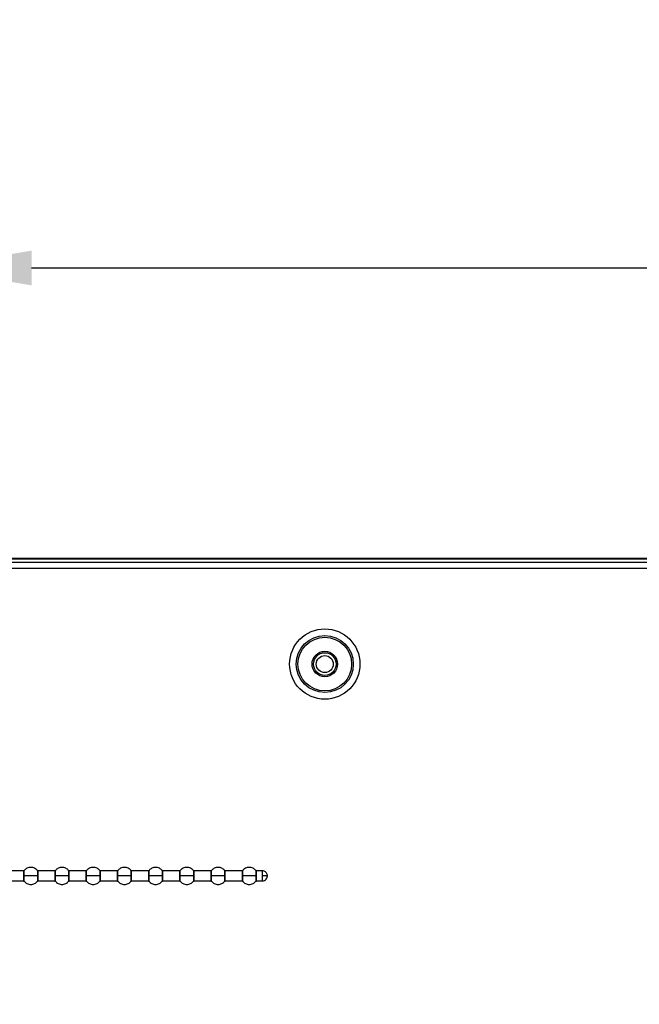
# Model space of a CAD drawing. Header units: millimetres. Extents: x 0 to 1118, y 0 to 864.
# Tile 62 of 69: x 809 to 836, y 452 to 495. Entities that reach past the tile are written whole.
import ezdxf

# ---------------------------------------------------------------- set-up
doc = ezdxf.new("R2010")
doc.units = ezdxf.units.MM
doc.header["$PDSIZE"] = -1
doc.styles.add('SLDTEXTSTYLE0', font='meiryo.ttc', dxfattribs={"width": 0.605})
doc.dimstyles.new('SLDDIMSTYLE3', dxfattribs={"dimtxt": 7.191292, "dimasz": 4.572, "dimexe": 0, "dimexo": 0.0625, "dimgap": 1.797823, "dimtad": 0, "dimtih": 1, "dimtoh": 1, "dimdec": 1, "dimlfac": 4, "dimrnd": 1e-09, "dimzin": 4, "dimdsep": 46, "dimtxsty": 'SLDTEXTSTYLE0', "dimsah": 1, "dimcen": 0.09, "dimadec": 0, "dimazin": 1, "dimtfac": 1, "dimtofl": 0, "dimtmove": 0, "dimatfit": 3, "dimfxl": 1, "dimfrac": 2, "dimtolj": 1, "dimtzin": 12, "dimarcsym": 0})

# ---------------------------------------------------------------- blocks, each defined once
blk = doc.blocks.new('_D_9')
at = {"color": 0, "linetype": 'Continuous', "lineweight": -2}
for p, q in [((805.003, 438.097), (805.003, 484.049)), ((809.575, 484.049), (842.716, 484.049)), ((900.431, 484.049), (867.291, 484.049)), ((905.003, 438.097), (905.003, 484.049))]:
    blk.add_line(p, q, dxfattribs=at)
at = {"color": 0}
for points in [[(809.575, 484.811), (809.575, 483.287), (805.003, 484.049)], [(900.431, 483.287), (900.431, 484.811), (905.003, 484.049)]]:
    blk.add_solid(points, dxfattribs=at)
at = {"layer": 'Defpoints', "color": 0}
for p in [(905.003, 484.049), (805.003, 438.034), (905.003, 438.034)]:
    blk.add_point(p, dxfattribs=at)
at = {"color": 0, "lineweight": 0, "insert": (855.003, 494.863), "char_height": 7.1913, "attachment_point": 2, "style": 'SLDTEXTSTYLE0'}
blk.add_mtext('\\A1;400.0\\P(15.75)', dxfattribs=at)

msp = doc.modelspace()

# ---------------------------------------------------------------- linework, layer by layer
at = {"color": 7, "linetype": 'Continuous', "lineweight": 30}
for p, q in [((708.6521, 471.2691), (838.0722, 471.2691)), ((708.6521, 471.2341), (838.071, 471.2341)), ((704.101, 470.8191), (1005.906, 470.8191)), ((1005.7292, 471.0691), (704.2778, 471.0691)), ((809.2237, 457.4878), (808.4851, 457.4878)), ((810.5987, 457.4878), (809.8601, 457.4878)), ((811.9737, 457.4878), (811.2351, 457.4878)), ((813.3487, 457.4878), (812.6101, 457.4878)), ((814.7237, 457.4878), (813.9851, 457.4878)), ((816.0987, 457.4878), (815.3601, 457.4878)), ((817.4737, 457.4878), (816.7351, 457.4878)), ((818.8487, 457.4878), (818.1101, 457.4878)), ((819.7419, 457.4878), (819.4851, 457.4878)), ((808.4851, 457.0378), (809.2237, 457.0378)), ((809.8601, 457.0378), (810.5987, 457.0378)), ((811.2351, 457.0378), (811.9737, 457.0378)), ((812.6101, 457.0378), (813.3487, 457.0378)), ((813.9851, 457.0378), (814.7237, 457.0378)), ((815.3601, 457.0378), (816.0987, 457.0378)), ((816.7062, 457.2628), (816.7062, 457.2157)), ((816.7351, 457.0378), (817.4737, 457.0378)), ((818.1101, 457.0378), (818.8487, 457.0378)), ((819.4851, 457.0378), (819.7419, 457.0378))]:
    msp.add_line(p, q, dxfattribs=at)
at = {"color": 8, "linetype": 'Continuous', "lineweight": 30}
for p, q in [((809.2237, 457.4878), (809.2237, 457.2628)), ((809.8312, 457.5014), (809.8312, 457.2628)), ((809.8601, 457.2628), (809.8601, 457.4878)), ((810.5987, 457.4878), (810.5987, 457.2628)), ((811.2062, 457.5014), (811.2062, 457.2628)), ((811.2351, 457.2628), (811.2351, 457.4878)), ((811.9737, 457.4878), (811.9737, 457.2628)), ((812.5812, 457.5014), (812.5812, 457.2628)), ((812.6101, 457.2628), (812.6101, 457.4878)), ((813.3487, 457.4878), (813.3487, 457.2628)), ((813.9562, 457.5014), (813.9562, 457.2628)), ((813.9851, 457.2628), (813.9851, 457.4878)), ((814.7237, 457.4878), (814.7237, 457.2628)), ((815.3312, 457.5014), (815.3312, 457.2628)), ((815.3601, 457.2628), (815.3601, 457.4878)), ((816.0987, 457.4878), (816.0987, 457.2628)), ((816.7062, 457.5014), (816.7062, 457.2628)), ((816.7351, 457.2184), (816.7351, 457.4878)), ((817.4737, 457.4878), (817.4737, 457.2628)), ((818.0812, 457.5014), (818.0812, 457.2628)), ((818.1101, 457.2628), (818.1101, 457.4878)), ((818.8487, 457.4878), (818.8487, 457.2628)), ((819.4562, 457.5014), (819.4562, 457.2628)), ((819.4851, 457.2628), (819.4851, 457.4878)), ((819.7419, 457.4878), (819.7419, 457.2628)), ((809.2237, 457.2628), (809.2237, 457.0378)), ((809.2527, 457.0242), (809.2527, 457.2628)), ((809.8312, 457.2628), (809.8312, 457.0242)), ((809.8601, 457.0378), (809.8601, 457.2628)), ((810.5987, 457.2628), (810.5987, 457.0378)), ((810.6277, 457.0242), (810.6277, 457.2628)), ((811.2062, 457.2628), (811.2062, 457.0242)), ((811.2351, 457.0378), (811.2351, 457.2628)), ((811.9737, 457.2628), (811.9737, 457.0378)), ((812.0027, 457.0242), (812.0027, 457.2628)), ((812.5812, 457.2628), (812.5812, 457.0242)), ((812.6101, 457.0378), (812.6101, 457.2628)), ((813.3487, 457.2628), (813.3487, 457.0378)), ((813.3777, 457.0242), (813.3777, 457.2628)), ((813.9562, 457.2628), (813.9562, 457.0242)), ((813.9851, 457.0378), (813.9851, 457.2628)), ((814.7237, 457.2628), (814.7237, 457.0378)), ((814.7527, 457.0242), (814.7527, 457.2628)), ((815.3312, 457.2628), (815.3312, 457.0242)), ((815.3601, 457.0378), (815.3601, 457.2628)), ((816.0987, 457.2628), (816.0987, 457.0378)), ((816.1277, 457.0242), (816.1277, 457.2628)), ((816.7062, 457.2157), (816.7062, 457.0242)), ((816.7351, 457.0378), (816.7351, 457.2184)), ((817.4737, 457.2628), (817.4737, 457.0378)), ((817.5027, 457.0242), (817.5027, 457.2628)), ((818.0812, 457.2628), (818.0812, 457.0242)), ((818.1101, 457.0378), (818.1101, 457.2628)), ((818.8487, 457.2628), (818.8487, 457.0378)), ((818.8777, 457.0242), (818.8777, 457.2628)), ((819.4562, 457.2628), (819.4562, 457.0242)), ((819.4851, 457.0378), (819.4851, 457.2628)), ((819.7419, 457.2628), (819.7419, 457.0378))]:
    msp.add_line(p, q, dxfattribs=at)
at = {"color": 7, "linetype": 'Continuous', "lineweight": 30}
for radius in [1.55, 1.2561, 1.1826, 0.5625, 0.5, 0.375]:
    msp.add_circle((822.496, 466.5966), radius, dxfattribs=at)
for points, knots in [([(809.8312, 457.5014), (809.814, 457.5199), (809.7784, 457.5583), (809.7093, 457.6016), (809.6292, 457.631), (809.5419, 457.6412), (809.4547, 457.631), (809.3745, 457.6016), (809.3054, 457.5583), (809.2698, 457.5199), (809.2527, 457.5014)], [0, 0, 0, 0, 0.1143096, 0.2373131, 0.3668813, 0.5, 0.6331187, 0.7626869, 0.8856904, 1, 1, 1, 1]), ([(809.8601, 457.4878), (809.8574, 457.488), (809.8519, 457.4883), (809.8439, 457.4912), (809.8367, 457.4955), (809.833, 457.4995), (809.8311, 457.5015)], [0, 0, 0, 0, 0.2469988, 0.5001123, 0.7531668, 1, 1, 1, 1]), ([(811.2062, 457.5014), (811.189, 457.5199), (811.1534, 457.5583), (811.0843, 457.6016), (811.0042, 457.631), (810.9169, 457.6412), (810.8297, 457.631), (810.7495, 457.6016), (810.6804, 457.5583), (810.6448, 457.5199), (810.6277, 457.5014)], [0, 0, 0, 0, 0.1143096, 0.2373131, 0.3668813, 0.5, 0.6331187, 0.7626869, 0.8856904, 1, 1, 1, 1]), ([(811.2351, 457.4878), (811.2324, 457.488), (811.2269, 457.4883), (811.2189, 457.4912), (811.2117, 457.4955), (811.208, 457.4995), (811.2061, 457.5015)], [0, 0, 0, 0, 0.2469988, 0.5001123, 0.7531668, 1, 1, 1, 1]), ([(812.5812, 457.5014), (812.564, 457.5199), (812.5284, 457.5583), (812.4593, 457.6016), (812.3792, 457.631), (812.2919, 457.6412), (812.2047, 457.631), (812.1245, 457.6016), (812.0554, 457.5583), (812.0198, 457.5199), (812.0027, 457.5014)], [0, 0, 0, 0, 0.1143096, 0.2373131, 0.3668813, 0.5, 0.6331187, 0.7626869, 0.8856904, 1, 1, 1, 1]), ([(812.6101, 457.4878), (812.6074, 457.488), (812.6019, 457.4883), (812.5939, 457.4912), (812.5867, 457.4955), (812.583, 457.4995), (812.5811, 457.5015)], [0, 0, 0, 0, 0.2469988, 0.5001123, 0.7531668, 1, 1, 1, 1]), ([(813.9562, 457.5014), (813.939, 457.5199), (813.9034, 457.5583), (813.8343, 457.6016), (813.7542, 457.631), (813.6669, 457.6412), (813.5797, 457.631), (813.4995, 457.6016), (813.4304, 457.5583), (813.3948, 457.5199), (813.3777, 457.5014)], [0, 0, 0, 0, 0.1143096, 0.2373131, 0.3668813, 0.5, 0.6331187, 0.7626869, 0.8856904, 1, 1, 1, 1]), ([(813.9851, 457.4878), (813.9824, 457.488), (813.9769, 457.4883), (813.9689, 457.4912), (813.9617, 457.4955), (813.958, 457.4995), (813.9561, 457.5015)], [0, 0, 0, 0, 0.2469988, 0.5001123, 0.7531668, 1, 1, 1, 1]), ([(815.3312, 457.5014), (815.314, 457.5199), (815.2784, 457.5583), (815.2093, 457.6016), (815.1292, 457.631), (815.0419, 457.6412), (814.9547, 457.631), (814.8745, 457.6016), (814.8054, 457.5583), (814.7698, 457.5199), (814.7527, 457.5014)], [0, 0, 0, 0, 0.1143096, 0.2373131, 0.3668813, 0.5, 0.6331187, 0.7626869, 0.8856904, 1, 1, 1, 1]), ([(815.3601, 457.4878), (815.3574, 457.488), (815.3519, 457.4883), (815.3439, 457.4912), (815.3367, 457.4955), (815.333, 457.4995), (815.3311, 457.5015)], [0, 0, 0, 0, 0.2469988, 0.5001123, 0.7531668, 1, 1, 1, 1]), ([(816.7062, 457.5014), (816.689, 457.5199), (816.6534, 457.5583), (816.5843, 457.6016), (816.5042, 457.631), (816.4169, 457.6412), (816.3297, 457.631), (816.2495, 457.6016), (816.1804, 457.5583), (816.1448, 457.5199), (816.1277, 457.5014)], [0, 0, 0, 0, 0.1143096, 0.2373131, 0.3668813, 0.5, 0.6331187, 0.7626869, 0.8856904, 1, 1, 1, 1]), ([(816.7351, 457.4878), (816.7324, 457.488), (816.7269, 457.4883), (816.719, 457.4911), (816.7118, 457.4954), (816.7081, 457.4994), (816.7062, 457.5014)], [0, 0, 0, 0, 0.2469432, 0.4999995, 0.753056, 1, 1, 1, 1]), ([(818.0812, 457.5014), (818.064, 457.5199), (818.0284, 457.5583), (817.9593, 457.6016), (817.8792, 457.631), (817.7919, 457.6412), (817.7047, 457.631), (817.6245, 457.6016), (817.5554, 457.5583), (817.5198, 457.5199), (817.5027, 457.5014)], [0, 0, 0, 0, 0.1143096, 0.2373131, 0.3668813, 0.5, 0.6331187, 0.7626869, 0.8856904, 1, 1, 1, 1]), ([(818.1101, 457.4878), (818.1074, 457.488), (818.1019, 457.4883), (818.0939, 457.4912), (818.0867, 457.4955), (818.083, 457.4995), (818.0811, 457.5015)], [0, 0, 0, 0, 0.2469988, 0.5001123, 0.7531668, 1, 1, 1, 1]), ([(819.4562, 457.5014), (819.439, 457.5199), (819.4034, 457.5583), (819.3343, 457.6016), (819.2542, 457.631), (819.1669, 457.6412), (819.0797, 457.631), (818.9995, 457.6016), (818.9304, 457.5583), (818.8948, 457.5199), (818.8777, 457.5014)], [0, 0, 0, 0, 0.1143096, 0.2373131, 0.3668813, 0.5, 0.6331187, 0.7626869, 0.8856904, 1, 1, 1, 1]), ([(819.4851, 457.4878), (819.4824, 457.488), (819.4769, 457.4883), (819.4689, 457.4912), (819.4617, 457.4955), (819.458, 457.4995), (819.4561, 457.5015)], [0, 0, 0, 0, 0.2469988, 0.5001123, 0.7531668, 1, 1, 1, 1]), ([(819.9669, 457.2628), (819.9653, 457.2829), (819.962, 457.3251), (819.9344, 457.3855), (819.8869, 457.4402), (819.82, 457.48), (819.7674, 457.4853), (819.7419, 457.4878)], [0, 0, 0, 0, 0.1712697, 0.3580735, 0.5538408, 0.7837823, 1, 1, 1, 1]), ([(809.2527, 457.2628), (809.248, 457.2628), (809.2398, 457.2628), (809.2286, 457.2628), (809.2237, 457.2628)], [0, 0, 0, 0, 0.56000001, 1, 1, 1, 1]), ([(809.2237, 457.0378), (809.2264, 457.0376), (809.232, 457.0373), (809.2398, 457.0345), (809.247, 457.0302), (809.2508, 457.0261), (809.2527, 457.0242)], [0, 0, 0, 0, 0.2469433, 0.5, 0.7530567, 1, 1, 1, 1]), ([(809.8312, 457.2628), (809.8042, 457.2628), (809.7475, 457.2628), (809.6298, 457.2628), (809.4929, 457.2628), (809.3543, 457.2628), (809.2854, 457.2628), (809.2527, 457.2628)], [0, 0, 0, 0, 0.174207, 0.3654413, 0.5645272, 0.7930043, 1, 1, 1, 1]), ([(809.2527, 457.0242), (809.2698, 457.0057), (809.3054, 456.9673), (809.3745, 456.924), (809.4547, 456.8946), (809.5419, 456.8844), (809.6292, 456.8946), (809.7093, 456.924), (809.7784, 456.9673), (809.814, 457.0057), (809.8312, 457.0242)], [0, 0, 0, 0, 0.1143096, 0.2373131, 0.3668813, 0.5, 0.6331187, 0.7626869, 0.8856904, 1, 1, 1, 1]), ([(809.8311, 457.024), (809.833, 457.026), (809.8367, 457.0301), (809.8439, 457.0344), (809.8519, 457.0373), (809.8574, 457.0376), (809.8601, 457.0378)], [0, 0, 0, 0, 0.2468332, 0.49988767, 0.75300116, 1, 1, 1, 1]), ([(809.8312, 457.2628), (809.8358, 457.2628), (809.8441, 457.2628), (809.8552, 457.2628), (809.8601, 457.2628)], [0, 0, 0, 0, 0.56, 1, 1, 1, 1]), ([(810.6277, 457.2628), (810.623, 457.2628), (810.6148, 457.2628), (810.6036, 457.2628), (810.5987, 457.2628)], [0, 0, 0, 0, 0.56, 1, 1, 1, 1]), ([(810.5987, 457.0378), (810.6014, 457.0376), (810.607, 457.0373), (810.6148, 457.0345), (810.622, 457.0302), (810.6258, 457.0261), (810.6277, 457.0242)], [0, 0, 0, 0, 0.2469433, 0.5, 0.7530567, 1, 1, 1, 1]), ([(811.2062, 457.2628), (811.1792, 457.2628), (811.1225, 457.2628), (811.0048, 457.2628), (810.8679, 457.2628), (810.7293, 457.2628), (810.6604, 457.2628), (810.6277, 457.2628)], [0, 0, 0, 0, 0.174207, 0.3654413, 0.5645272, 0.7930043, 1, 1, 1, 1]), ([(810.6277, 457.0242), (810.6448, 457.0057), (810.6804, 456.9673), (810.7495, 456.924), (810.8297, 456.8946), (810.9169, 456.8844), (811.0042, 456.8946), (811.0843, 456.924), (811.1534, 456.9673), (811.189, 457.0057), (811.2062, 457.0242)], [0, 0, 0, 0, 0.1143096, 0.2373131, 0.3668813, 0.5, 0.6331187, 0.7626869, 0.8856904, 1, 1, 1, 1]), ([(811.2061, 457.024), (811.208, 457.026), (811.2117, 457.0301), (811.2189, 457.0344), (811.2269, 457.0373), (811.2324, 457.0376), (811.2351, 457.0378)], [0, 0, 0, 0, 0.2468332, 0.4998877, 0.7530012, 1, 1, 1, 1]), ([(811.2062, 457.2628), (811.2108, 457.2628), (811.2191, 457.2628), (811.2302, 457.2628), (811.2351, 457.2628)], [0, 0, 0, 0, 0.56, 1, 1, 1, 1]), ([(812.0027, 457.2628), (811.998, 457.2628), (811.9898, 457.2628), (811.9786, 457.2628), (811.9737, 457.2628)], [0, 0, 0, 0, 0.56, 1, 1, 1, 1]), ([(811.9737, 457.0378), (811.9764, 457.0376), (811.982, 457.0373), (811.9898, 457.0345), (811.997, 457.0302), (812.0008, 457.0261), (812.0027, 457.0242)], [0, 0, 0, 0, 0.24694329, 0.5, 0.75305671, 1, 1, 1, 1]), ([(812.5812, 457.2628), (812.5542, 457.2628), (812.4975, 457.2628), (812.3798, 457.2628), (812.2429, 457.2628), (812.1043, 457.2628), (812.0354, 457.2628), (812.0027, 457.2628)], [0, 0, 0, 0, 0.174207, 0.3654413, 0.5645272, 0.7930043, 1, 1, 1, 1]), ([(812.0027, 457.0242), (812.0198, 457.0057), (812.0554, 456.9673), (812.1245, 456.924), (812.2047, 456.8946), (812.2919, 456.8844), (812.3792, 456.8946), (812.4593, 456.924), (812.5284, 456.9673), (812.564, 457.0057), (812.5812, 457.0242)], [0, 0, 0, 0, 0.1143096, 0.2373131, 0.3668813, 0.5, 0.6331187, 0.7626869, 0.8856904, 1, 1, 1, 1]), ([(812.5811, 457.024), (812.583, 457.026), (812.5867, 457.0301), (812.5939, 457.0344), (812.6019, 457.0373), (812.6074, 457.0376), (812.6101, 457.0378)], [0, 0, 0, 0, 0.2468332, 0.4998877, 0.7530012, 1, 1, 1, 1]), ([(812.5812, 457.2628), (812.5858, 457.2628), (812.5941, 457.2628), (812.6052, 457.2628), (812.6101, 457.2628)], [0, 0, 0, 0, 0.56, 1, 1, 1, 1]), ([(813.3777, 457.2628), (813.373, 457.2628), (813.3648, 457.2628), (813.3536, 457.2628), (813.3487, 457.2628)], [0, 0, 0, 0, 0.56, 1, 1, 1, 1]), ([(813.3487, 457.0378), (813.3514, 457.0376), (813.357, 457.0373), (813.3648, 457.0345), (813.372, 457.0302), (813.3758, 457.0261), (813.3777, 457.0242)], [0, 0, 0, 0, 0.2469433, 0.5, 0.7530567, 1, 1, 1, 1]), ([(813.9562, 457.2628), (813.9292, 457.2628), (813.8725, 457.2628), (813.7548, 457.2628), (813.6179, 457.2628), (813.4793, 457.2628), (813.4104, 457.2628), (813.3777, 457.2628)], [0, 0, 0, 0, 0.174207, 0.3654413, 0.5645272, 0.7930043, 1, 1, 1, 1]), ([(813.3777, 457.0242), (813.3948, 457.0057), (813.4304, 456.9673), (813.4995, 456.924), (813.5797, 456.8946), (813.6669, 456.8844), (813.7542, 456.8946), (813.8343, 456.924), (813.9034, 456.9673), (813.939, 457.0057), (813.9562, 457.0242)], [0, 0, 0, 0, 0.1143096, 0.2373131, 0.3668813, 0.5, 0.6331187, 0.7626869, 0.8856904, 1, 1, 1, 1]), ([(813.9561, 457.024), (813.958, 457.026), (813.9617, 457.0301), (813.9689, 457.0344), (813.9769, 457.0373), (813.9824, 457.0376), (813.9851, 457.0378)], [0, 0, 0, 0, 0.2468332, 0.4998877, 0.7530012, 1, 1, 1, 1]), ([(813.9562, 457.2628), (813.9608, 457.2628), (813.9691, 457.2628), (813.9802, 457.2628), (813.9851, 457.2628)], [0, 0, 0, 0, 0.56, 1, 1, 1, 1]), ([(814.7527, 457.2628), (814.748, 457.2628), (814.7398, 457.2628), (814.7286, 457.2628), (814.7237, 457.2628)], [0, 0, 0, 0, 0.56, 1, 1, 1, 1]), ([(814.7237, 457.0378), (814.7264, 457.0376), (814.732, 457.0373), (814.7398, 457.0345), (814.747, 457.0302), (814.7508, 457.0261), (814.7527, 457.0242)], [0, 0, 0, 0, 0.2469433, 0.5, 0.7530567, 1, 1, 1, 1]), ([(815.3312, 457.2628), (815.3042, 457.2628), (815.2475, 457.2628), (815.1298, 457.2628), (814.9929, 457.2628), (814.8543, 457.2628), (814.7854, 457.2628), (814.7527, 457.2628)], [0, 0, 0, 0, 0.174207, 0.3654413, 0.5645272, 0.7930043, 1, 1, 1, 1]), ([(814.7527, 457.0242), (814.7698, 457.0057), (814.8054, 456.9673), (814.8745, 456.924), (814.9547, 456.8946), (815.0419, 456.8844), (815.1292, 456.8946), (815.2093, 456.924), (815.2784, 456.9673), (815.314, 457.0057), (815.3312, 457.0242)], [0, 0, 0, 0, 0.1143096, 0.2373131, 0.3668813, 0.5, 0.6331187, 0.7626869, 0.8856904, 1, 1, 1, 1]), ([(815.3311, 457.024), (815.333, 457.026), (815.3367, 457.0301), (815.3439, 457.0344), (815.3519, 457.0373), (815.3574, 457.0376), (815.3601, 457.0378)], [0, 0, 0, 0, 0.2468332, 0.4998877, 0.7530012, 1, 1, 1, 1]), ([(815.3312, 457.2628), (815.3358, 457.2628), (815.3441, 457.2628), (815.3552, 457.2628), (815.3601, 457.2628)], [0, 0, 0, 0, 0.56, 1, 1, 1, 1]), ([(816.1277, 457.2628), (816.123, 457.2628), (816.1148, 457.2628), (816.1036, 457.2628), (816.0987, 457.2628)], [0, 0, 0, 0, 0.56, 1, 1, 1, 1]), ([(816.0987, 457.0378), (816.1014, 457.0376), (816.107, 457.0373), (816.1148, 457.0345), (816.122, 457.0302), (816.1258, 457.0261), (816.1277, 457.0242)], [0, 0, 0, 0, 0.24694329, 0.5, 0.75305671, 1, 1, 1, 1]), ([(816.7062, 457.2628), (816.6792, 457.2628), (816.6225, 457.2628), (816.5048, 457.2628), (816.3679, 457.2628), (816.2293, 457.2628), (816.1604, 457.2628), (816.1277, 457.2628)], [0, 0, 0, 0, 0.174207, 0.3654413, 0.5645272, 0.7930043, 1, 1, 1, 1]), ([(816.1277, 457.0242), (816.1448, 457.0057), (816.1804, 456.9673), (816.2495, 456.924), (816.3297, 456.8946), (816.4169, 456.8844), (816.5042, 456.8946), (816.5843, 456.924), (816.6534, 456.9673), (816.689, 457.0057), (816.7062, 457.0242)], [0, 0, 0, 0, 0.11430964, 0.23731311, 0.36688132, 0.5, 0.63311868, 0.76268689, 0.88569036, 1, 1, 1, 1]), ([(816.7062, 457.2157), (816.7081, 457.2161), (816.7118, 457.2169), (816.719, 457.2178), (816.7269, 457.2183), (816.7324, 457.2184), (816.7351, 457.2184)], [0, 0, 0, 0, 0.2469433, 0.5, 0.7530567, 1, 1, 1, 1]), ([(816.7062, 457.0242), (816.7081, 457.0261), (816.7118, 457.0302), (816.719, 457.0345), (816.7269, 457.0373), (816.7324, 457.0376), (816.7351, 457.0378)], [0, 0, 0, 0, 0.246944, 0.5000005, 0.7530568, 1, 1, 1, 1]), ([(817.5027, 457.2628), (817.498, 457.2628), (817.4898, 457.2628), (817.4786, 457.2628), (817.4737, 457.2628)], [0, 0, 0, 0, 0.56, 1, 1, 1, 1]), ([(817.4737, 457.0378), (817.4764, 457.0376), (817.482, 457.0373), (817.4898, 457.0345), (817.497, 457.0302), (817.5008, 457.0261), (817.5027, 457.0242)], [0, 0, 0, 0, 0.2469433, 0.5, 0.7530567, 1, 1, 1, 1]), ([(818.0812, 457.2628), (818.0542, 457.2628), (817.9975, 457.2628), (817.8798, 457.2628), (817.7429, 457.2628), (817.6043, 457.2628), (817.5354, 457.2628), (817.5027, 457.2628)], [0, 0, 0, 0, 0.174207, 0.3654413, 0.5645272, 0.7930043, 1, 1, 1, 1]), ([(817.5027, 457.0242), (817.5198, 457.0057), (817.5554, 456.9673), (817.6245, 456.924), (817.7047, 456.8946), (817.7919, 456.8844), (817.8792, 456.8946), (817.9593, 456.924), (818.0284, 456.9673), (818.064, 457.0057), (818.0812, 457.0242)], [0, 0, 0, 0, 0.1143096, 0.2373131, 0.3668813, 0.5, 0.6331187, 0.7626869, 0.8856904, 1, 1, 1, 1]), ([(818.0811, 457.024), (818.083, 457.026), (818.0867, 457.0301), (818.0939, 457.0344), (818.1019, 457.0373), (818.1074, 457.0376), (818.1101, 457.0378)], [0, 0, 0, 0, 0.2468332, 0.4998877, 0.7530012, 1, 1, 1, 1]), ([(818.0812, 457.2628), (818.0858, 457.2628), (818.0941, 457.2628), (818.1052, 457.2628), (818.1101, 457.2628)], [0, 0, 0, 0, 0.56, 1, 1, 1, 1]), ([(818.8777, 457.2628), (818.873, 457.2628), (818.8648, 457.2628), (818.8536, 457.2628), (818.8487, 457.2628)], [0, 0, 0, 0, 0.56, 1, 1, 1, 1]), ([(818.8487, 457.0378), (818.8514, 457.0376), (818.857, 457.0373), (818.8648, 457.0345), (818.872, 457.0302), (818.8758, 457.0261), (818.8777, 457.0242)], [0, 0, 0, 0, 0.2469433, 0.5, 0.7530567, 1, 1, 1, 1]), ([(819.4562, 457.2628), (819.4292, 457.2628), (819.3725, 457.2628), (819.2548, 457.2628), (819.1179, 457.2628), (818.9793, 457.2628), (818.9104, 457.2628), (818.8777, 457.2628)], [0, 0, 0, 0, 0.174207, 0.3654413, 0.5645272, 0.7930043, 1, 1, 1, 1]), ([(818.8777, 457.0242), (818.8948, 457.0057), (818.9304, 456.9673), (818.9995, 456.924), (819.0797, 456.8946), (819.1669, 456.8844), (819.2542, 456.8946), (819.3343, 456.924), (819.4034, 456.9673), (819.439, 457.0057), (819.4562, 457.0242)], [0, 0, 0, 0, 0.11430964, 0.23731311, 0.36688132, 0.5, 0.63311868, 0.76268689, 0.88569036, 1, 1, 1, 1]), ([(819.4561, 457.024), (819.458, 457.026), (819.4617, 457.0301), (819.4689, 457.0344), (819.4769, 457.0373), (819.4824, 457.0376), (819.4851, 457.0378)], [0, 0, 0, 0, 0.2468332, 0.4998877, 0.7530012, 1, 1, 1, 1]), ([(819.4562, 457.2628), (819.4608, 457.2628), (819.4691, 457.2628), (819.4802, 457.2628), (819.4851, 457.2628)], [0, 0, 0, 0, 0.56, 1, 1, 1, 1]), ([(819.7419, 457.0378), (819.7747, 457.042), (819.8422, 457.0506), (819.9175, 457.1131), (819.96, 457.1885), (819.9647, 457.2388), (819.9669, 457.2628)], [0, 0, 0, 0, 0.2779859, 0.5720585, 0.7960714, 1, 1, 1, 1]), ([(819.9669, 457.2628), (819.9653, 457.2628), (819.962, 457.2628), (819.9344, 457.2628), (819.8869, 457.2628), (819.82, 457.2628), (819.7674, 457.2628), (819.7419, 457.2628)], [0, 0, 0, 0, 0.1712697, 0.3580735, 0.5538408, 0.7837823, 1, 1, 1, 1])]:
    msp.add_open_spline(points, degree=3, knots=knots, dxfattribs=at)
at = {"color": 8, "linetype": 'Continuous', "lineweight": 30}
for points, knots in [([(809.2527, 457.2628), (809.2527, 457.2854), (809.2527, 457.3365), (809.2527, 457.3984), (809.2527, 457.445), (809.2527, 457.4756), (809.2527, 457.4972), (809.2527, 457.5), (809.2527, 457.5014)], [0, 0, 0, 0, 0.1806368, 0.4091264, 0.5428398, 0.6878723, 0.841571, 1, 1, 1, 1]), ([(810.6277, 457.2628), (810.6277, 457.2854), (810.6277, 457.3365), (810.6277, 457.3984), (810.6277, 457.445), (810.6277, 457.4756), (810.6277, 457.4972), (810.6277, 457.5), (810.6277, 457.5014)], [0, 0, 0, 0, 0.1806368, 0.4091264, 0.5428398, 0.6878723, 0.841571, 1, 1, 1, 1]), ([(812.0027, 457.2628), (812.0027, 457.2854), (812.0027, 457.3365), (812.0027, 457.3984), (812.0027, 457.445), (812.0027, 457.4756), (812.0027, 457.4972), (812.0027, 457.5), (812.0027, 457.5014)], [0, 0, 0, 0, 0.1806368, 0.4091264, 0.5428398, 0.6878723, 0.841571, 1, 1, 1, 1]), ([(813.3777, 457.2628), (813.3777, 457.2854), (813.3777, 457.3365), (813.3777, 457.3984), (813.3777, 457.445), (813.3777, 457.4756), (813.3777, 457.4972), (813.3777, 457.5), (813.3777, 457.5014)], [0, 0, 0, 0, 0.18063684, 0.40912638, 0.54283977, 0.68787231, 0.84157101, 1, 1, 1, 1]), ([(814.7527, 457.2628), (814.7527, 457.2854), (814.7527, 457.3365), (814.7527, 457.3984), (814.7527, 457.445), (814.7527, 457.4756), (814.7527, 457.4972), (814.7527, 457.5), (814.7527, 457.5014)], [0, 0, 0, 0, 0.1806368, 0.4091264, 0.5428398, 0.6878723, 0.841571, 1, 1, 1, 1]), ([(816.1277, 457.2628), (816.1277, 457.2854), (816.1277, 457.3365), (816.1277, 457.3984), (816.1277, 457.445), (816.1277, 457.4756), (816.1277, 457.4972), (816.1277, 457.5), (816.1277, 457.5014)], [0, 0, 0, 0, 0.1806368, 0.4091264, 0.5428398, 0.6878723, 0.841571, 1, 1, 1, 1]), ([(817.5027, 457.2628), (817.5027, 457.2854), (817.5027, 457.3365), (817.5027, 457.3984), (817.5027, 457.445), (817.5027, 457.4756), (817.5027, 457.4972), (817.5027, 457.5), (817.5027, 457.5014)], [0, 0, 0, 0, 0.1806368, 0.4091264, 0.5428398, 0.6878723, 0.841571, 1, 1, 1, 1]), ([(818.8777, 457.2628), (818.8777, 457.2854), (818.8777, 457.3365), (818.8777, 457.3984), (818.8777, 457.445), (818.8777, 457.4756), (818.8777, 457.4972), (818.8777, 457.5), (818.8777, 457.5014)], [0, 0, 0, 0, 0.18063684, 0.40912638, 0.54283977, 0.68787231, 0.84157101, 1, 1, 1, 1])]:
    msp.add_open_spline(points, degree=3, knots=knots, dxfattribs=at)

# ---------------------------------------------------------------- dimensions: what is measured, and where the dimension line sits
at = {"color": 7, "linetype": 'Continuous', "lineweight": 0}
dim = msp.add_linear_dim(base=(905.0035, 484.0486), p1=(805.0035, 438.0341), p2=(905.0035, 438.0341), text='<>\\P(15.75)', dimstyle='SLDDIMSTYLE3', dxfattribs=at)
dim.commit()
dim.dimension.update_dxf_attribs({"geometry": '_D_9', "text_midpoint": (855.0035, 484.0486), "dimtype": 160})

doc.saveas('drawing.dxf')
